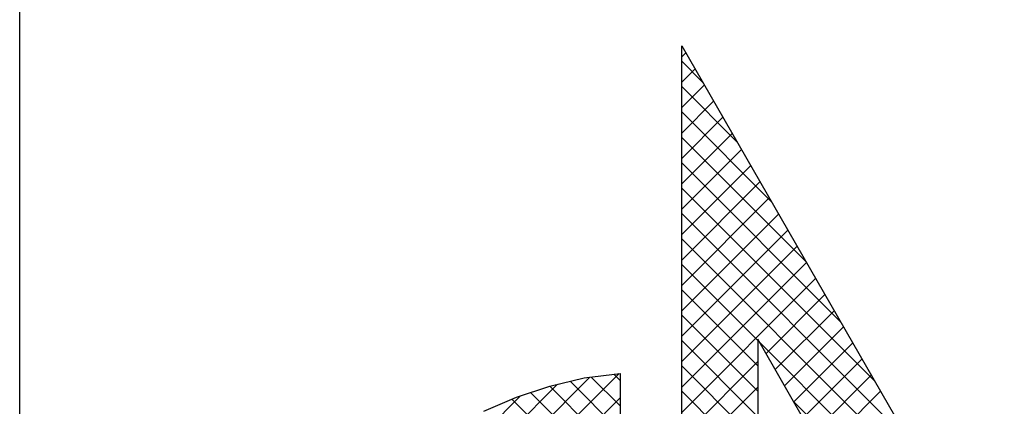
# Model space of a CAD drawing. Extents: x -940 to 22840, y -452 to 16368.
# Tile 26 of 50: x 19140 to 19454, y 156 to 279. Entities that reach past the tile are written whole.
import ezdxf

# ---------------------------------------------------------------- set-up
doc = ezdxf.new("R2010")
doc.units = 0
doc.header["$LTSCALE"] = 20
doc.layers.get('0').update_dxf_attribs({"linetype": 'CONTINUOUS'})
doc.layers.add('7', color=7, linetype='CONTINUOUS')
doc.layers.add('BL$4----', color=7, linetype='CONTINUOUS')
doc.styles.add('BURO-025', font='BUROFONT.shx', dxfattribs={"height": 50})
doc.styles.add('BURO-035', font='BUROFONT.shx', dxfattribs={"height": 70})
doc.styles.add('BURO-050', font='BUROFONT.shx', dxfattribs={"height": 100})

# ---------------------------------------------------------------- blocks, each defined once
blk = doc.blocks.new('KUIJPERSKLEUR')
at = {"color": 1}
blk.add_line((-185, 10), (-185, 73), dxfattribs=at)
at = {"color": 20}
for p, q in [((-174.461, 35.993), (-174.396, 36.057)), ((-174.129, 35.592), (-174.461, 35.924)), ((-174.461, 35.589), (-174.249, 35.801)), ((-174.461, 35.185), (-174.101, 35.544)), ((-173.581, 34.64), (-174.461, 35.52)), ((-174.461, 34.78), (-173.954, 35.288)), ((-173.033, 33.688), (-174.461, 35.116)), ((-174.461, 34.376), (-173.806, 35.031)), ((-174.461, 33.972), (-173.658, 34.775)), ((-172.485, 32.736), (-174.461, 34.712)), ((-174.461, 33.568), (-173.511, 34.518)), ((-171.936, 31.783), (-174.461, 34.308)), ((-174.461, 33.164), (-173.363, 34.262)), ((-174.461, 32.76), (-173.215, 34.005)), ((-171.388, 30.831), (-174.461, 33.903)), ((-174.461, 32.356), (-173.068, 33.749)), ((-170.84, 29.879), (-174.461, 33.499)), ((-174.461, 31.952), (-172.92, 33.492)), ((-174.461, 31.548), (-172.772, 33.236)), ((-170.292, 28.927), (-174.461, 33.095)), ((-174.461, 31.143), (-172.625, 32.979)), ((-174.461, 30.739), (-172.477, 32.723)), ((-173.249, 31.48), (-174.461, 32.691)), ((-174.461, 30.335), (-172.33, 32.466)), ((-173.249, 31.075), (-174.461, 32.287)), ((-173.119, 31.273), (-172.182, 32.21)), ((-173.249, 30.671), (-174.461, 31.883)), ((-172.971, 31.017), (-172.034, 31.953)), ((-172.823, 30.76), (-171.887, 31.697)), ((-173.249, 30.267), (-174.461, 31.479)), ((-169.744, 27.975), (-173.222, 31.452)), ((-172.676, 30.504), (-171.739, 31.44)), ((-174.461, 29.931), (-173.249, 31.143)), ((-173.249, 29.863), (-174.461, 31.075)), ((-172.528, 30.247), (-171.591, 31.184)), ((-180.897, 25.919), (-175.921, 30.896)), ((-177.515, 28.897), (-175.458, 30.954)), ((-175.443, 30.441), (-175.901, 30.898)), ((-175.443, 30.845), (-175.542, 30.944)), ((-172.38, 29.991), (-171.444, 30.927)), ((-180.786, 26.435), (-176.438, 30.783)), ((-175.443, 29.632), (-176.563, 30.753)), ((-175.443, 30.037), (-176.237, 30.83)), ((-174.461, 29.527), (-173.249, 30.738)), ((-180.602, 27.022), (-177.026, 30.599)), ((-175.443, 29.228), (-176.867, 30.652)), ((-173.249, 29.459), (-174.461, 30.671)), ((-172.233, 29.734), (-171.296, 30.671)), ((-175.443, 28.824), (-177.164, 30.546)), ((-176.637, 29.371), (-175.443, 30.565)), ((-169.325, 27.152), (-172.673, 30.5))]:
    blk.add_line(p, q, dxfattribs=at)
at = {"layer": '7', "color": 20, "linetype": 'CONTINUOUS'}
for p, q in [((-174.461, 36.169), (-169.7, 27.898)), ((-174.461, 27.289), (-174.461, 36.169)), ((-170.813, 27.269), (-173.249, 31.5)), ((-173.249, 31.5), (-173.249, 28.232)), ((-176.563, 30.753), (-176.013, 30.884)), ((-176.013, 30.884), (-175.443, 30.956)), ((-175.443, 30.956), (-175.443, 27.269)), ((-177.093, 30.576), (-176.563, 30.753)), ((-177.61, 30.354), (-177.093, 30.576))]:
    blk.add_line(p, q, dxfattribs=at)
at = {"color": 150, "style": 'BURO-025'}
for tag, p in [('1:...', (-167, 67)), ('TKBLAD', (-137.096, 67)), ('TKDATCREAT', (-81, 67)), ('TKDATA', (-30, 67)), ('TKINIT', (-30, 58)), ('PRPRLEID', (-30, 49)), ('PRGRLEID', (-30, 40))]:
    blk.add_attdef(tag, p, '', height=2.5, dxfattribs=at)
at = {"color": 3, "style": 'BURO-035'}
for tag, p in [('PROMSCHR', (-177, 55)), ('TK1OMSCHR', (-177, 42))]:
    blk.add_attdef(tag, p, '', height=3.5, dxfattribs=at)
at = {"color": 1, "style": 'BURO-025'}
blk.add_attdef('TKFILE', (-4, 40), '', height=2.5, rotation=90, dxfattribs=at)
blk.add_attdef('PRNAAM', (-30, 31.5), '', height=2.5, dxfattribs=at)
at = {"color": 4, "style": 'BURO-050'}
blk.add_attdef('TKTEKNR', (-48, 19), '', height=5, dxfattribs=at)

msp = doc.modelspace()

# ---------------------------------------------------------------- block references
at = {"layer": 'BL$4----', "xscale": 20, "yscale": 20, "zscale": 20}
msp.add_blockref('KUIJPERSKLEUR', (22840.44, -452.24), dxfattribs=at)

doc.saveas('drawing.dxf')
